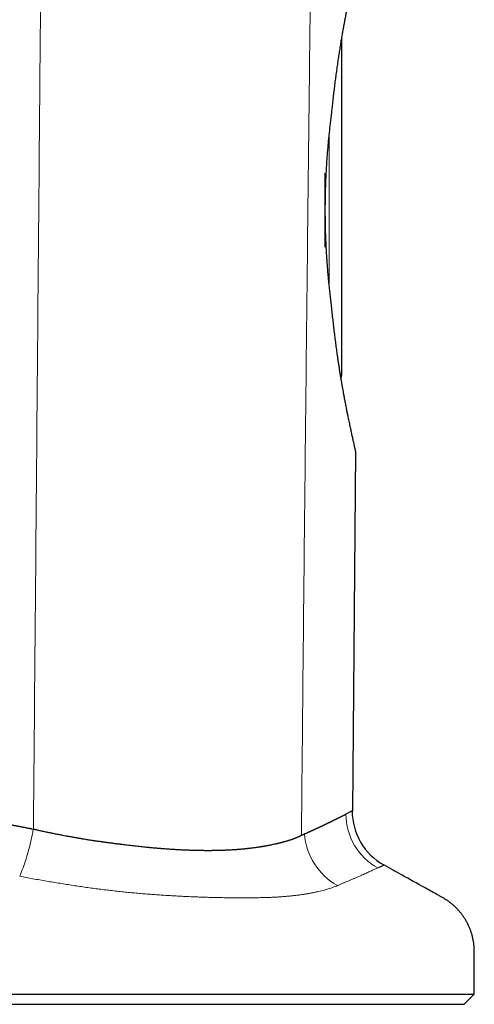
# Model space of a CAD drawing. Header units: millimetres. Extents: x 8 to 573, y 12 to 528.
# Tile 96 of 99: x 439 to 461, y 323 to 371. Entities that reach past the tile are written whole.
import ezdxf

# ---------------------------------------------------------------- set-up
doc = ezdxf.new("R2010")
doc.units = ezdxf.units.MM

msp = doc.modelspace()

# ---------------------------------------------------------------- linework, layer by layer
at = {"color": 7, "linetype": 'Continuous', "lineweight": 30}
for p, q in [((454.906, 369.787), (454.906, 353.399)), ((454.106, 363.237), (454.106, 359.644)), ((455.593, 349.676), (455.441, 332.222)), ((439.846, 331.347), (439.921, 331.331)), ((452.96, 331.03), (453.001, 331.049)), ((409.873, 323.308), (461.373, 323.308)), ((460.873, 322.808), (461.373, 323.308)), ((410.373, 322.808), (460.873, 322.808))]:
    msp.add_line(p, q, dxfattribs=at)
at = {"color": 8, "linetype": 'Continuous', "lineweight": 0}
msp.add_line((454.306, 357.684), (454.306, 365.185), dxfattribs=at)
at = {"color": 7, "linetype": 'Continuous', "lineweight": 30}
for centre, radius, start, end in [((454.306, 353.399), 0.6, 343.1315, 0), ((458.431, 332.207), 3, 179.8172, 240.9357)]:
    msp.add_arc(centre, radius, start, end, dxfattribs=at)
at = {"color": 8, "linetype": 'Continuous', "lineweight": 0}
for centre, radius, start, end in [((458.147, 332.084), 3.024, 180.4628, 240.8802), ((429.629, 333.04), 10.422, 337.4079, 350.575), ((456.266, 331.342), 3.168, 184.438, 240.5765)]:
    msp.add_arc(centre, radius, start, end, dxfattribs=at)
for points, knots in [([(440.635, 414.604), (440.616, 412.383), (440.577, 407.94), (440.52, 401.277), (440.462, 394.615), (440.405, 387.952), (440.349, 381.289), (440.292, 374.627), (440.228, 367.132), (440.157, 358.806), (440.079, 349.647), (440, 340.488), (439.947, 334.383), (439.921, 331.331)], [0, 0, 0, 0, 0.080018, 0.160033, 0.240044, 0.320055, 0.400065, 0.480074, 0.560075, 0.670068, 0.780058, 0.890045, 1, 1, 1, 1]), ([(453.845, 414.534), (453.83, 412.788), (453.799, 409.296), (453.749, 404.059), (453.697, 398.821), (453.643, 393.584), (453.59, 388.721), (453.539, 384.231), (453.49, 380.116), (453.441, 376.001), (453.393, 371.886), (453.334, 366.694), (453.263, 360.423), (453.184, 353.075), (453.106, 345.727), (453.032, 338.378), (452.984, 333.48), (452.96, 331.031)], [0, 0, 0, 0, 0.062723, 0.125444, 0.188164, 0.250884, 0.313605, 0.362887, 0.412169, 0.461452, 0.510733, 0.560012, 0.64801, 0.736008, 0.824011, 0.912012, 1, 1, 1, 1]), ([(456.974, 329.585), (456.973, 329.584), (456.971, 329.583), (456.959, 329.576), (456.944, 329.567), (456.926, 329.557), (456.905, 329.546), (456.879, 329.533), (456.848, 329.517), (456.813, 329.501), (456.772, 329.483), (456.726, 329.464), (456.692, 329.449), (456.675, 329.442)], [0, 0, 0, 0, 0.124632, 0.2492638, 0.3324399, 0.4156186, 0.4987945, 0.5822686, 0.6657457, 0.7492194, 0.8328113, 0.916407, 1, 1, 1, 1]), ([(456.675, 329.442), (456.653, 329.433), (456.609, 329.414), (456.536, 329.382), (456.457, 329.348), (456.373, 329.309), (456.284, 329.268), (456.188, 329.224), (456.088, 329.177), (455.981, 329.126), (455.867, 329.074), (455.745, 329.02), (455.616, 328.964), (455.487, 328.909), (455.361, 328.856), (455.239, 328.805), (455.113, 328.752), (454.982, 328.697), (454.848, 328.641), (454.756, 328.602), (454.71, 328.583)], [0, 0, 0, 0, 0.058558, 0.117118, 0.175676, 0.234322, 0.29297, 0.351616, 0.410544, 0.469475, 0.528402, 0.587445, 0.646492, 0.705536, 0.754586, 0.803638, 0.852689, 0.901792, 0.950897, 1, 1, 1, 1]), ([(448.99, 327.997), (448.99, 327.997), (448.903, 327.999), (448.728, 328.003), (448.461, 328.011), (448.192, 328.019), (447.92, 328.029), (447.644, 328.041), (447.364, 328.053), (447.082, 328.067), (446.796, 328.082), (446.504, 328.099), (446.208, 328.118), (445.91, 328.137), (445.609, 328.159), (445.305, 328.182), (444.997, 328.209), (444.687, 328.237), (444.377, 328.268), (444.065, 328.301), (443.753, 328.336), (443.44, 328.373), (443.125, 328.413), (442.809, 328.454), (442.491, 328.498), (442.173, 328.543), (441.852, 328.591), (441.528, 328.641), (441.202, 328.693), (440.876, 328.746), (440.55, 328.801), (440.224, 328.858), (439.899, 328.916), (439.574, 328.975), (439.359, 329.016), (439.251, 329.036)], [0, 0, 0, 0, 0.000006, 0.030051, 0.060102, 0.090153, 0.120198, 0.15045, 0.180707, 0.210965, 0.241216, 0.272173, 0.303138, 0.334101, 0.365057, 0.396314, 0.427584, 0.458854, 0.490112, 0.521202, 0.552302, 0.583403, 0.614494, 0.645914, 0.677343, 0.708774, 0.740195, 0.772533, 0.804881, 0.837229, 0.869568, 0.902172, 0.934784, 0.967396, 1, 1, 1, 1]), ([(454.71, 328.583), (454.676, 328.569), (454.609, 328.541), (454.501, 328.5), (454.388, 328.461), (454.269, 328.423), (454.145, 328.386), (454.015, 328.35), (453.879, 328.315), (453.736, 328.281), (453.587, 328.249), (453.43, 328.218), (453.268, 328.189), (453.098, 328.161), (452.922, 328.136), (452.739, 328.112), (452.551, 328.09), (452.356, 328.07), (452.156, 328.052), (451.95, 328.037), (451.738, 328.024), (451.521, 328.013), (451.298, 328.004), (451.146, 327.999), (451.069, 327.997), (451.069, 327.997)], [0, 0, 0, 0, 0.0444449, 0.0888985, 0.133352, 0.1777967, 0.2225326, 0.2672782, 0.3120231, 0.3567579, 0.4025348, 0.448324, 0.4941124, 0.5398881, 0.5860935, 0.6323136, 0.6785327, 0.7247368, 0.7705855, 0.8164657, 0.8623623, 0.9082596, 0.9541414, 0.9999911, 1, 1, 1, 1]), ([(451.069, 327.997), (451.069, 327.997), (450.987, 327.996), (450.822, 327.995), (450.572, 327.993), (450.317, 327.992), (450.059, 327.991), (449.797, 327.992), (449.532, 327.993), (449.263, 327.995), (449.081, 327.996), (448.99, 327.997), (448.99, 327.997)], [0, 0, 0, 0, 0.000023, 0.124696, 0.249388, 0.37408, 0.498753, 0.624049, 0.749365, 0.87468, 0.999977, 1, 1, 1, 1])]:
    msp.add_open_spline(points, degree=3, knots=knots, dxfattribs=at)
at = {"color": 7, "linetype": 'Continuous', "lineweight": 30}
for points, knots in [([(455.806, 374.059), (455.806, 374.058), (455.806, 374.057), (455.803, 374.046), (455.8, 374.03), (455.795, 374.007), (455.788, 373.977), (455.779, 373.941), (455.769, 373.898), (455.758, 373.848), (455.744, 373.79), (455.729, 373.724), (455.712, 373.651), (455.693, 373.572), (455.673, 373.488), (455.652, 373.4), (455.63, 373.305), (455.606, 373.204), (455.581, 373.097), (455.554, 372.984), (455.526, 372.867), (455.497, 372.743), (455.467, 372.611), (455.435, 372.472), (455.402, 372.328), (455.369, 372.176), (455.335, 372.018), (455.299, 371.853), (455.264, 371.683), (455.227, 371.508), (455.191, 371.327), (455.154, 371.142), (455.117, 370.95), (455.079, 370.754), (455.042, 370.553), (455.004, 370.347), (454.967, 370.137), (454.927, 369.912), (454.886, 369.669), (454.843, 369.41), (454.801, 369.145), (454.76, 368.875), (454.719, 368.6), (454.679, 368.322), (454.64, 368.041), (454.602, 367.753), (454.564, 367.457), (454.527, 367.152), (454.491, 366.843), (454.459, 366.554), (454.431, 366.284), (454.414, 366.118), (454.406, 366.035)], [0, 0, 0, 0, 0.0179676, 0.0359351, 0.053957, 0.071979, 0.0901052, 0.1082457, 0.1260969, 0.1439616, 0.1628523, 0.181743, 0.2006983, 0.2196536, 0.2376212, 0.2555888, 0.2736101, 0.2916314, 0.3097529, 0.3278875, 0.345738, 0.3636002, 0.3823947, 0.4011893, 0.4200281, 0.4388668, 0.4583938, 0.4779236, 0.4974507, 0.5170782, 0.5367085, 0.5563361, 0.57626, 0.5961866, 0.6161106, 0.636129, 0.6561499, 0.6761684, 0.6995838, 0.7229993, 0.7464768, 0.7699543, 0.7935473, 0.8171554, 0.8404373, 0.863734, 0.8881532, 0.9125725, 0.9370565, 0.9615405, 0.9807665, 1, 1, 1, 1]), ([(454.406, 366.035), (454.395, 365.947), (454.373, 365.772), (454.341, 365.504), (454.311, 365.234), (454.283, 364.961), (454.256, 364.686), (454.231, 364.406), (454.209, 364.121), (454.188, 363.831), (454.169, 363.54), (454.153, 363.247), (454.139, 362.953), (454.127, 362.66), (454.118, 362.37), (454.112, 362.082), (454.108, 361.793), (454.106, 361.505), (454.107, 361.216), (454.11, 360.925), (454.115, 360.632), (454.123, 360.337), (454.134, 360.043), (454.147, 359.751), (454.162, 359.46), (454.18, 359.166), (454.2, 358.87), (454.223, 358.571), (454.248, 358.275), (454.276, 357.98), (454.305, 357.688), (454.337, 357.398), (454.371, 357.111), (454.394, 356.924), (454.406, 356.83)], [0, 0, 0, 0, 0.030213, 0.060449, 0.090695, 0.120942, 0.151177, 0.181389, 0.212462, 0.24356, 0.274671, 0.305782, 0.33688, 0.367952, 0.398172, 0.428417, 0.458673, 0.488929, 0.519173, 0.549394, 0.580512, 0.611655, 0.642812, 0.673969, 0.705113, 0.736231, 0.76896, 0.801703, 0.834447, 0.867176, 0.900374, 0.933588, 0.966801, 1, 1, 1, 1]), ([(454.406, 356.83), (454.417, 356.722), (454.438, 356.507), (454.472, 356.189), (454.507, 355.874), (454.543, 355.563), (454.581, 355.256), (454.62, 354.954), (454.66, 354.659), (454.697, 354.399), (454.731, 354.171), (454.76, 353.974), (454.79, 353.78), (454.82, 353.588), (454.851, 353.399), (454.881, 353.218), (454.911, 353.043), (454.94, 352.876), (454.969, 352.711), (454.998, 352.549), (455.026, 352.391), (455.053, 352.248), (455.077, 352.121), (455.098, 352.008), (455.12, 351.897), (455.141, 351.789), (455.162, 351.684), (455.182, 351.581), (455.203, 351.481), (455.225, 351.369), (455.251, 351.246), (455.279, 351.114), (455.306, 350.987), (455.332, 350.865), (455.357, 350.747), (455.382, 350.635), (455.405, 350.528), (455.428, 350.427), (455.449, 350.331), (455.469, 350.241), (455.487, 350.158), (455.504, 350.081), (455.52, 350.011), (455.534, 349.946), (455.547, 349.887), (455.559, 349.835), (455.569, 349.789), (455.577, 349.75), (455.584, 349.717), (455.59, 349.693), (455.593, 349.678), (455.593, 349.677), (455.593, 349.676)], [0, 0, 0, 0, 0.027402, 0.054805, 0.082289, 0.109773, 0.137415, 0.165078, 0.192306, 0.219554, 0.238762, 0.257971, 0.277178, 0.296456, 0.315735, 0.335012, 0.353066, 0.371122, 0.389176, 0.407293, 0.425413, 0.443531, 0.457215, 0.470899, 0.484596, 0.498293, 0.511733, 0.525173, 0.538627, 0.55208, 0.571315, 0.590553, 0.609787, 0.629124, 0.648463, 0.6678, 0.687363, 0.706926, 0.726545, 0.746165, 0.765894, 0.785639, 0.805081, 0.824539, 0.845083, 0.865628, 0.886244, 0.90686, 0.930093, 0.953326, 0.976663, 1, 1, 1, 1]), ([(417.674, 332.085), (417.68, 332.086), (417.693, 332.09), (417.715, 332.095), (417.739, 332.1), (417.765, 332.106), (417.796, 332.114), (417.829, 332.121), (417.862, 332.128), (417.89, 332.135), (417.912, 332.14), (417.927, 332.143), (417.94, 332.146), (417.951, 332.148), (417.963, 332.151), (417.977, 332.154), (417.992, 332.158), (418.009, 332.162), (418.036, 332.167), (418.074, 332.176), (418.12, 332.186), (418.163, 332.196), (418.201, 332.204), (418.237, 332.212), (418.267, 332.218), (418.29, 332.223), (418.307, 332.227), (418.324, 332.23), (418.341, 332.234), (418.362, 332.238), (418.387, 332.243), (418.414, 332.249), (418.441, 332.255), (418.469, 332.261), (418.497, 332.267), (418.535, 332.274), (418.579, 332.283), (418.631, 332.294), (418.683, 332.304), (418.729, 332.313), (418.767, 332.321), (418.796, 332.326), (418.824, 332.332), (418.852, 332.337), (418.882, 332.343), (418.912, 332.349), (418.943, 332.355), (418.973, 332.361), (419.001, 332.366), (419.025, 332.371), (419.048, 332.375), (419.072, 332.38), (419.103, 332.385), (419.14, 332.392), (419.18, 332.399), (419.218, 332.406), (419.252, 332.412), (419.282, 332.418), (419.309, 332.423), (419.332, 332.427), (419.352, 332.43), (419.374, 332.434), (419.398, 332.438), (419.421, 332.442), (419.446, 332.447), (419.476, 332.452), (419.509, 332.458), (419.544, 332.464), (419.578, 332.47), (419.609, 332.475), (419.637, 332.48), (419.662, 332.484), (419.686, 332.488), (419.711, 332.492), (419.735, 332.496), (419.758, 332.5), (419.78, 332.503), (419.803, 332.507), (419.832, 332.512), (419.864, 332.517), (419.899, 332.523), (419.939, 332.529), (419.981, 332.536), (420.023, 332.542), (420.063, 332.549), (420.102, 332.555), (420.144, 332.561), (420.175, 332.566), (420.196, 332.569), (420.206, 332.571), (420.216, 332.572), (420.228, 332.574), (420.247, 332.577), (420.272, 332.58), (420.299, 332.584), (420.322, 332.588), (420.342, 332.591), (420.359, 332.593), (420.376, 332.596), (420.397, 332.599), (420.42, 332.602), (420.447, 332.606), (420.476, 332.61), (420.511, 332.615), (420.55, 332.62), (420.59, 332.626), (420.625, 332.631), (420.658, 332.635), (420.693, 332.64), (420.731, 332.645), (420.772, 332.651), (420.816, 332.657), (420.858, 332.662), (420.896, 332.667), (420.926, 332.671), (420.954, 332.675), (420.981, 332.678), (421.011, 332.682), (421.042, 332.686), (421.074, 332.69), (421.117, 332.695), (421.173, 332.702), (421.23, 332.709), (421.275, 332.715), (421.307, 332.718), (421.341, 332.722), (421.374, 332.726), (421.4, 332.729), (421.421, 332.732), (421.44, 332.734), (421.463, 332.736), (421.493, 332.74), (421.527, 332.744), (421.562, 332.747), (421.594, 332.751), (421.622, 332.754), (421.647, 332.757), (421.671, 332.759), (421.692, 332.762), (421.716, 332.764), (421.747, 332.767), (421.785, 332.771), (421.823, 332.776), (421.857, 332.779), (421.887, 332.782), (421.917, 332.785), (421.949, 332.789), (421.98, 332.792), (422.01, 332.795), (422.041, 332.798), (422.076, 332.801), (422.108, 332.804), (422.135, 332.807), (422.155, 332.808), (422.173, 332.81), (422.191, 332.812), (422.208, 332.813), (422.229, 332.815), (422.254, 332.818), (422.282, 332.82), (422.313, 332.823), (422.35, 332.827), (422.39, 332.83), (422.431, 332.834), (422.482, 332.838), (422.547, 332.844), (422.627, 332.851), (422.709, 332.857), (422.792, 332.864), (422.873, 332.87), (422.936, 332.875), (422.981, 332.878), (423.012, 332.88), (423.046, 332.883), (423.084, 332.885), (423.125, 332.888), (423.167, 332.891), (423.21, 332.894), (423.253, 332.897), (423.298, 332.9), (423.342, 332.903), (423.387, 332.906), (423.43, 332.908), (423.468, 332.91), (423.504, 332.913), (423.543, 332.915), (423.584, 332.917), (423.626, 332.92), (423.665, 332.922), (423.701, 332.924), (423.732, 332.926), (423.759, 332.927), (423.784, 332.929), (423.809, 332.93), (423.837, 332.931), (423.87, 332.933), (423.908, 332.935), (423.956, 332.937), (424.008, 332.94), (424.061, 332.943), (424.106, 332.945), (424.147, 332.946), (424.187, 332.948), (424.228, 332.95), (424.266, 332.951), (424.305, 332.953), (424.347, 332.954), (424.394, 332.956), (424.446, 332.958), (424.499, 332.96), (424.551, 332.962), (424.589, 332.963), (424.619, 332.964), (424.643, 332.965), (424.666, 332.965), (424.688, 332.966), (424.708, 332.967), (424.729, 332.968), (424.755, 332.968), (424.784, 332.969), (424.82, 332.97), (424.858, 332.971), (424.897, 332.972), (424.93, 332.973), (424.952, 332.973), (424.969, 332.974), (424.989, 332.974), (425.037, 332.975), (425.105, 332.977), (425.188, 332.978), (425.261, 332.98), (425.332, 332.981), (425.403, 332.982), (425.477, 332.983), (425.592, 332.984), (425.751, 332.985), (425.949, 332.985), (426.153, 332.985), (426.348, 332.983), (426.546, 332.981), (426.703, 332.978), (426.837, 332.976), (426.924, 332.974), (427.003, 332.972), (427.073, 332.97), (427.149, 332.968), (427.227, 332.966), (427.292, 332.964), (427.349, 332.962), (427.403, 332.96), (427.462, 332.959), (427.507, 332.957), (427.538, 332.956), (427.554, 332.955), (427.571, 332.955), (427.592, 332.954), (427.617, 332.953), (427.645, 332.952), (427.676, 332.951), (427.699, 332.95), (427.714, 332.949), (427.718, 332.949), (427.722, 332.949), (427.727, 332.949), (427.732, 332.948), (427.738, 332.948), (427.748, 332.948), (427.764, 332.947), (427.789, 332.946), (427.818, 332.945), (427.854, 332.943), (427.886, 332.942), (427.914, 332.941), (427.935, 332.94), (427.954, 332.939), (427.97, 332.938), (427.985, 332.937), (427.997, 332.937), (428.007, 332.936), (428.054, 332.934), (428.138, 332.93), (428.244, 332.925), (428.334, 332.92), (428.405, 332.917), (428.476, 332.913), (428.549, 332.909), (428.625, 332.904), (428.692, 332.9), (428.748, 332.897), (428.794, 332.894), (428.84, 332.891), (428.889, 332.888), (428.936, 332.885), (428.981, 332.882), (429.024, 332.879), (429.066, 332.876), (429.103, 332.874), (429.132, 332.872), (429.157, 332.87), (429.179, 332.869), (429.202, 332.867), (429.223, 332.866), (429.241, 332.864), (429.258, 332.863), (429.275, 332.862), (429.294, 332.861), (429.312, 332.859), (429.331, 332.858), (429.349, 332.857), (429.371, 332.855), (429.399, 332.853), (429.43, 332.851), (429.469, 332.848), (429.507, 332.845), (429.543, 332.842), (429.574, 332.84), (429.609, 332.837), (429.648, 332.834), (429.693, 332.831), (429.74, 332.827), (429.784, 332.823), (429.821, 332.821), (429.85, 332.818), (429.872, 332.816), (429.895, 332.815), (429.945, 332.811), (430.026, 332.804), (430.136, 332.794), (430.251, 332.784), (430.372, 332.773), (430.497, 332.762), (430.598, 332.753), (430.672, 332.745), (430.717, 332.741), (430.763, 332.737), (430.809, 332.732), (430.855, 332.728), (430.943, 332.719), (431.088, 332.704), (431.267, 332.686), (431.45, 332.666), (431.623, 332.648), (431.804, 332.627), (431.986, 332.606), (432.165, 332.586), (432.329, 332.566), (432.474, 332.549), (432.6, 332.533), (432.726, 332.517), (432.853, 332.501), (432.946, 332.489), (433.004, 332.482), (433.026, 332.479), (433.048, 332.476), (433.066, 332.474), (433.082, 332.472), (433.097, 332.47), (433.117, 332.467), (433.14, 332.464), (433.167, 332.461), (433.198, 332.457), (433.231, 332.452), (433.274, 332.447), (433.324, 332.44), (433.38, 332.433), (433.431, 332.426), (433.487, 332.418), (433.552, 332.409), (433.612, 332.401), (433.659, 332.395), (433.688, 332.391), (433.714, 332.387), (433.738, 332.384), (433.764, 332.38), (433.803, 332.375), (433.852, 332.368), (433.904, 332.361), (433.944, 332.355), (433.974, 332.351), (434.001, 332.347), (434.027, 332.343), (434.05, 332.34), (434.072, 332.337), (434.096, 332.334), (434.12, 332.33), (434.148, 332.326), (434.18, 332.322), (434.22, 332.316), (434.262, 332.31), (434.331, 332.3), (434.426, 332.286), (434.544, 332.269), (434.63, 332.256), (434.686, 332.248), (434.713, 332.244), (434.742, 332.239), (434.776, 332.234), (434.812, 332.229), (434.844, 332.224), (434.87, 332.22), (434.889, 332.217), (434.905, 332.215), (434.919, 332.213), (434.93, 332.211), (434.941, 332.209), (434.996, 332.201), (435.101, 332.185), (435.245, 332.163), (435.382, 332.141), (435.524, 332.119), (435.669, 332.096), (435.811, 332.073), (435.962, 332.048), (436.082, 332.029), (436.179, 332.013), (436.22, 332.006), (436.259, 332), (436.3, 331.993), (436.344, 331.986), (436.39, 331.978), (436.435, 331.97), (436.484, 331.962), (436.538, 331.953), (436.597, 331.943), (436.656, 331.933), (436.722, 331.922), (436.795, 331.909), (436.874, 331.896), (436.949, 331.883), (437.014, 331.872), (437.066, 331.863), (437.111, 331.855), (437.152, 331.848), (437.197, 331.84), (437.242, 331.832), (437.297, 331.822), (437.362, 331.811), (437.437, 331.798), (437.512, 331.785), (437.586, 331.771), (437.662, 331.758), (437.739, 331.744), (437.808, 331.732), (437.866, 331.721), (437.916, 331.712), (437.969, 331.702), (438.017, 331.694), (438.06, 331.686), (438.098, 331.679), (438.14, 331.671), (438.18, 331.664), (438.215, 331.657), (438.24, 331.653), (438.257, 331.65), (438.269, 331.647), (438.282, 331.645), (438.296, 331.642), (438.311, 331.64), (438.325, 331.637), (438.339, 331.634), (438.353, 331.632), (438.386, 331.626), (438.436, 331.616), (438.5, 331.605), (438.549, 331.595), (438.587, 331.588), (438.614, 331.583), (438.64, 331.579), (438.661, 331.574), (438.681, 331.571), (438.7, 331.567), (438.728, 331.562), (438.768, 331.554), (438.821, 331.544), (438.883, 331.533), (438.953, 331.519), (439.024, 331.506), (439.091, 331.493), (439.147, 331.482), (439.198, 331.472), (439.246, 331.463), (439.295, 331.454), (439.344, 331.444), (439.393, 331.435), (439.448, 331.424), (439.511, 331.412), (439.583, 331.399), (439.653, 331.385), (439.717, 331.372), (439.77, 331.362), (439.812, 331.354), (439.836, 331.349), (439.846, 331.347)], [0, 0, 0, 0, 0.001129, 0.002399, 0.003813, 0.005371, 0.007072, 0.009215, 0.0112, 0.012835, 0.014116, 0.015046, 0.015628, 0.016248, 0.016999, 0.017818, 0.018705, 0.019661, 0.020686, 0.023372, 0.026441, 0.028598, 0.030913, 0.033004, 0.034872, 0.035961, 0.036984, 0.037942, 0.038833, 0.039911, 0.041602, 0.043017, 0.044573, 0.046166, 0.047835, 0.04953, 0.052579, 0.05539, 0.058298, 0.06143, 0.063116, 0.064714, 0.066313, 0.067908, 0.069497, 0.071185, 0.073017, 0.074706, 0.076248, 0.077645, 0.078822, 0.080018, 0.081754, 0.083836, 0.086275, 0.088393, 0.090182, 0.091851, 0.093396, 0.094657, 0.095577, 0.096776, 0.098224, 0.099502, 0.100609, 0.102297, 0.10437, 0.106099, 0.107998, 0.109914, 0.111223, 0.112537, 0.113953, 0.115171, 0.116587, 0.117937, 0.118885, 0.12016, 0.121683, 0.123454, 0.12547, 0.127322, 0.129935, 0.13214, 0.134103, 0.136364, 0.13849, 0.140744, 0.14137, 0.141792, 0.142324, 0.142966, 0.143719, 0.145402, 0.146832, 0.148077, 0.149137, 0.149888, 0.150828, 0.15189, 0.153124, 0.154531, 0.156109, 0.157722, 0.160113, 0.162199, 0.16398, 0.165593, 0.167447, 0.169478, 0.171555, 0.173929, 0.176246, 0.178205, 0.179802, 0.180958, 0.182453, 0.184007, 0.185618, 0.187289, 0.188915, 0.192325, 0.195972, 0.197591, 0.199253, 0.200958, 0.202708, 0.204294, 0.20503, 0.205936, 0.207136, 0.208632, 0.210423, 0.21238, 0.213887, 0.21529, 0.216587, 0.217777, 0.21886, 0.219839, 0.221367, 0.2236, 0.225534, 0.227169, 0.228634, 0.230124, 0.231746, 0.233373, 0.234817, 0.236222, 0.237977, 0.240103, 0.241039, 0.242033, 0.243083, 0.243737, 0.244615, 0.245663, 0.246883, 0.248276, 0.249842, 0.251513, 0.253767, 0.255804, 0.25762, 0.26138, 0.265331, 0.269397, 0.273503, 0.277449, 0.281228, 0.282728, 0.284112, 0.285729, 0.287575, 0.289651, 0.291727, 0.293611, 0.295943, 0.297963, 0.300053, 0.302389, 0.304436, 0.306271, 0.30781, 0.309657, 0.311814, 0.313731, 0.31566, 0.317372, 0.318864, 0.320135, 0.321245, 0.322353, 0.323696, 0.32527, 0.327075, 0.329114, 0.332031, 0.334536, 0.336624, 0.338439, 0.340332, 0.342231, 0.344137, 0.34568, 0.347742, 0.350099, 0.352254, 0.355038, 0.357502, 0.359528, 0.360429, 0.361722, 0.362813, 0.363699, 0.364698, 0.365664, 0.366596, 0.368349, 0.369762, 0.371537, 0.373677, 0.375206, 0.376037, 0.376717, 0.377623, 0.378759, 0.383367, 0.387036, 0.390294, 0.393458, 0.396761, 0.400142, 0.4036, 0.41242, 0.421951, 0.430573, 0.440024, 0.448372, 0.457229, 0.461044, 0.466337, 0.468807, 0.471729, 0.475534, 0.47898, 0.482062, 0.484189, 0.486609, 0.489211, 0.491907, 0.492644, 0.493255, 0.494021, 0.494941, 0.496014, 0.497241, 0.498623, 0.500165, 0.500324, 0.500501, 0.500697, 0.500912, 0.501146, 0.501399, 0.50167, 0.502514, 0.503501, 0.504864, 0.506431, 0.508115, 0.509138, 0.510064, 0.510892, 0.511622, 0.512255, 0.51279, 0.513228, 0.513593, 0.518853, 0.52428, 0.527505, 0.530527, 0.533581, 0.536728, 0.540014, 0.543474, 0.54549, 0.547274, 0.549383, 0.551513, 0.553642, 0.5554, 0.557399, 0.559198, 0.56079, 0.562179, 0.56293, 0.564036, 0.565027, 0.5659, 0.566657, 0.567373, 0.568106, 0.568911, 0.569809, 0.570451, 0.57123, 0.572187, 0.573346, 0.574709, 0.576274, 0.57833, 0.57957, 0.580883, 0.58237, 0.584034, 0.585871, 0.588122, 0.590008, 0.591572, 0.592812, 0.593732, 0.594444, 0.595658, 0.600137, 0.604822, 0.609701, 0.614784, 0.620096, 0.625638, 0.62755, 0.629466, 0.631395, 0.633335, 0.635284, 0.637244, 0.644417, 0.653545, 0.659839, 0.667325, 0.675293, 0.682413, 0.69013, 0.697599, 0.702797, 0.708095, 0.713222, 0.718512, 0.723776, 0.724707, 0.725639, 0.726569, 0.727348, 0.727874, 0.72852, 0.729284, 0.73026, 0.731377, 0.732637, 0.734043, 0.735443, 0.737957, 0.740244, 0.742299, 0.74427, 0.747118, 0.750338, 0.751605, 0.752816, 0.753905, 0.754867, 0.755704, 0.757127, 0.759608, 0.761763, 0.76345, 0.764498, 0.765552, 0.766767, 0.767634, 0.768409, 0.769401, 0.770577, 0.771333, 0.772817, 0.774457, 0.77623, 0.77797, 0.7829, 0.787783, 0.7924, 0.793438, 0.794549, 0.795734, 0.796996, 0.798628, 0.800106, 0.800975, 0.801741, 0.802403, 0.80296, 0.803408, 0.803746, 0.804276, 0.810143, 0.816437, 0.821755, 0.826767, 0.833626, 0.839417, 0.843834, 0.851966, 0.853882, 0.855532, 0.856921, 0.858623, 0.860437, 0.862252, 0.864072, 0.8659, 0.868214, 0.870551, 0.872916, 0.875409, 0.878396, 0.881799, 0.884813, 0.88743, 0.889649, 0.891024, 0.892817, 0.894616, 0.896423, 0.898237, 0.901205, 0.904206, 0.90721, 0.910161, 0.91313, 0.916332, 0.919325, 0.921402, 0.923261, 0.925345, 0.927707, 0.929055, 0.930479, 0.932258, 0.933981, 0.935362, 0.936395, 0.936981, 0.937335, 0.937912, 0.938484, 0.939053, 0.939616, 0.940175, 0.940729, 0.941277, 0.944194, 0.946644, 0.948939, 0.950054, 0.951134, 0.952181, 0.953099, 0.953739, 0.954489, 0.955347, 0.957141, 0.95926, 0.961703, 0.964478, 0.967618, 0.970186, 0.97239, 0.974314, 0.976239, 0.97817, 0.980108, 0.98205, 0.983978, 0.986745, 0.989467, 0.992501, 0.995069, 0.997165, 0.998802, 1, 1, 1, 1]), ([(453.001, 331.049), (453.005, 331.051), (453.015, 331.056), (453.03, 331.063), (453.045, 331.069), (453.058, 331.075), (453.068, 331.079), (453.076, 331.083), (453.083, 331.086), (453.09, 331.089), (453.098, 331.093), (453.108, 331.097), (453.119, 331.102), (453.13, 331.107), (453.14, 331.111), (453.151, 331.116), (453.163, 331.121), (453.176, 331.127), (453.188, 331.132), (453.2, 331.138), (453.212, 331.143), (453.226, 331.149), (453.24, 331.156), (453.255, 331.162), (453.268, 331.168), (453.28, 331.174), (453.292, 331.179), (453.305, 331.185), (453.319, 331.192), (453.333, 331.198), (453.347, 331.204), (453.361, 331.21), (453.377, 331.218), (453.396, 331.226), (453.413, 331.234), (453.424, 331.239), (453.43, 331.242), (453.436, 331.244), (453.442, 331.247), (453.448, 331.25), (453.454, 331.253), (453.461, 331.256), (453.468, 331.259), (453.478, 331.263), (453.488, 331.268), (453.5, 331.274), (453.512, 331.279), (453.522, 331.284), (453.53, 331.287), (453.535, 331.289), (453.54, 331.292), (453.545, 331.294), (453.551, 331.297), (453.557, 331.3), (453.564, 331.303), (453.576, 331.308), (453.592, 331.316), (453.611, 331.324), (453.629, 331.333), (453.648, 331.341), (453.669, 331.351), (453.689, 331.36), (453.709, 331.369), (453.727, 331.378), (453.745, 331.386), (453.766, 331.396), (453.782, 331.403), (453.793, 331.408), (453.797, 331.41), (453.801, 331.412), (453.805, 331.414), (453.809, 331.416), (453.816, 331.419), (453.825, 331.423), (453.838, 331.429), (453.85, 331.435), (453.864, 331.441), (453.877, 331.448), (453.89, 331.454), (453.902, 331.459), (453.912, 331.464), (453.921, 331.468), (453.93, 331.472), (453.937, 331.476), (453.945, 331.479), (453.953, 331.483), (453.964, 331.488), (453.977, 331.494), (453.99, 331.5), (454.001, 331.506), (454.012, 331.511), (454.022, 331.516), (454.035, 331.522), (454.049, 331.528), (454.06, 331.534), (454.069, 331.538), (454.074, 331.54), (454.08, 331.543), (454.086, 331.546), (454.098, 331.552), (454.117, 331.561), (454.144, 331.573), (454.169, 331.586), (454.196, 331.598), (454.223, 331.612), (454.251, 331.625), (454.278, 331.638), (454.307, 331.652), (454.338, 331.667), (454.373, 331.684), (454.399, 331.697), (454.417, 331.706), (454.428, 331.711), (454.439, 331.717), (454.45, 331.722), (454.462, 331.728), (454.473, 331.733), (454.488, 331.741), (454.508, 331.751), (454.532, 331.763), (454.559, 331.776), (454.583, 331.788), (454.598, 331.795), (454.604, 331.798), (454.607, 331.799), (454.609, 331.8), (454.611, 331.801), (454.613, 331.802), (454.615, 331.804), (454.62, 331.806), (454.626, 331.809), (454.634, 331.813), (454.641, 331.817), (454.649, 331.82), (454.655, 331.824), (454.662, 331.827), (454.669, 331.83), (454.675, 331.833), (454.68, 331.836), (454.687, 331.84), (454.696, 331.844), (454.707, 331.849), (454.715, 331.854), (454.724, 331.858), (454.737, 331.864), (454.752, 331.872), (454.77, 331.881), (454.789, 331.89), (454.806, 331.899), (454.818, 331.905), (454.825, 331.909), (454.828, 331.91), (454.831, 331.912), (454.835, 331.914), (454.839, 331.916), (454.844, 331.918), (454.851, 331.922), (454.859, 331.926), (454.867, 331.93), (454.872, 331.932), (454.873, 331.933), (454.874, 331.934), (454.875, 331.934), (454.876, 331.935), (454.878, 331.936), (454.882, 331.937), (454.887, 331.94), (454.892, 331.943), (454.899, 331.946), (454.906, 331.95), (454.914, 331.954), (454.921, 331.957), (454.929, 331.961), (454.936, 331.965), (454.944, 331.969), (454.951, 331.972), (454.957, 331.975), (454.963, 331.979), (454.979, 331.986), (454.993, 331.994), (455.006, 332), (455.01, 332.002), (455.015, 332.005), (455.019, 332.007), (455.022, 332.008), (455.024, 332.01), (455.026, 332.011), (455.028, 332.012), (455.031, 332.013), (455.034, 332.014), (455.037, 332.016), (455.039, 332.017), (455.043, 332.019), (455.048, 332.021), (455.053, 332.024), (455.058, 332.027), (455.064, 332.03), (455.069, 332.033), (455.075, 332.035), (455.079, 332.038), (455.084, 332.04), (455.088, 332.042), (455.092, 332.044), (455.096, 332.046), (455.1, 332.048), (455.105, 332.051), (455.11, 332.053), (455.114, 332.055), (455.118, 332.057), (455.12, 332.059), (455.122, 332.059), (455.123, 332.06)], [0, 0, 0, 0, 0.004233, 0.009361, 0.015383, 0.018859, 0.021997, 0.02474, 0.027089, 0.029044, 0.031226, 0.035286, 0.03911, 0.042623, 0.045825, 0.049337, 0.053788, 0.05808, 0.062215, 0.06601, 0.07018, 0.074675, 0.079795, 0.085041, 0.089347, 0.093099, 0.09745, 0.102227, 0.10703, 0.111858, 0.116712, 0.121593, 0.126202, 0.13364, 0.141983, 0.14398, 0.146023, 0.148111, 0.150245, 0.152424, 0.154648, 0.156667, 0.1596, 0.162975, 0.166794, 0.171055, 0.175677, 0.179782, 0.181923, 0.183858, 0.185588, 0.187111, 0.189467, 0.192099, 0.194647, 0.197112, 0.205237, 0.2123, 0.218305, 0.225772, 0.233464, 0.241762, 0.249069, 0.255408, 0.262556, 0.270616, 0.279587, 0.281632, 0.283038, 0.284533, 0.286117, 0.28779, 0.289552, 0.294059, 0.299061, 0.303946, 0.309224, 0.31489, 0.320342, 0.324837, 0.328979, 0.332768, 0.336204, 0.33929, 0.342024, 0.345368, 0.349985, 0.355743, 0.361047, 0.365896, 0.370292, 0.374236, 0.379146, 0.385819, 0.392117, 0.394126, 0.396373, 0.398984, 0.401672, 0.403818, 0.415133, 0.426487, 0.438737, 0.449389, 0.462348, 0.475515, 0.48763, 0.499681, 0.516151, 0.532572, 0.548941, 0.554441, 0.559937, 0.565449, 0.570975, 0.576668, 0.582849, 0.588347, 0.600321, 0.613174, 0.626255, 0.643343, 0.650794, 0.651961, 0.653126, 0.654291, 0.655455, 0.656184, 0.657603, 0.659999, 0.663372, 0.667719, 0.673041, 0.676454, 0.680174, 0.6842, 0.688204, 0.69134, 0.694352, 0.697238, 0.703909, 0.709801, 0.714914, 0.719586, 0.725697, 0.736561, 0.747361, 0.758944, 0.769951, 0.780021, 0.78189, 0.783483, 0.785455, 0.787806, 0.790535, 0.793642, 0.797128, 0.803234, 0.810237, 0.812219, 0.812859, 0.813439, 0.814079, 0.81478, 0.81554, 0.818224, 0.821463, 0.825259, 0.82961, 0.834517, 0.839978, 0.8454, 0.849884, 0.855533, 0.860802, 0.865693, 0.870206, 0.874341, 0.879228, 0.903094, 0.905532, 0.909222, 0.912824, 0.915831, 0.918245, 0.920065, 0.921292, 0.922381, 0.924735, 0.927043, 0.929306, 0.931523, 0.933694, 0.938067, 0.941954, 0.946183, 0.950753, 0.955664, 0.95938, 0.963271, 0.967335, 0.970502, 0.973489, 0.976855, 0.980599, 0.984365, 0.988789, 0.992565, 0.995691, 0.99817, 1, 1, 1, 1]), ([(455.441, 332.222), (455.44, 332.222), (455.439, 332.221), (455.427, 332.215), (455.407, 332.205), (455.379, 332.191), (455.344, 332.173), (455.301, 332.15), (455.25, 332.124), (455.191, 332.095), (455.146, 332.071), (455.123, 332.06)], [0, 0, 0, 0, 0.1128409, 0.2251713, 0.3370208, 0.4484199, 0.5598776, 0.6697209, 0.7796687, 0.8897516, 1, 1, 1, 1]), ([(439.921, 331.331), (439.95, 331.325), (440.006, 331.313), (440.089, 331.295), (440.171, 331.277), (440.258, 331.257), (440.355, 331.236), (440.453, 331.215), (440.541, 331.197), (440.625, 331.179), (440.707, 331.162), (440.796, 331.144), (440.883, 331.127), (440.975, 331.108), (441.069, 331.09), (441.189, 331.066), (441.327, 331.039), (441.486, 331.009), (441.647, 330.979), (441.817, 330.949), (441.988, 330.918), (442.126, 330.894), (442.231, 330.877), (442.309, 330.863), (442.401, 330.848), (442.496, 330.833), (442.59, 330.817), (442.668, 330.805), (442.743, 330.793), (442.815, 330.783), (442.883, 330.773), (442.955, 330.763), (443.039, 330.751), (443.128, 330.739), (443.207, 330.728), (443.272, 330.719), (443.333, 330.71), (443.387, 330.703), (443.438, 330.696), (443.489, 330.689), (443.556, 330.68), (443.625, 330.671), (443.69, 330.662), (443.751, 330.654), (443.828, 330.644), (443.914, 330.633), (443.995, 330.622), (444.061, 330.614), (444.115, 330.607), (444.154, 330.602), (444.181, 330.598), (444.198, 330.596), (444.211, 330.595), (444.224, 330.593), (444.316, 330.582), (444.456, 330.565), (444.64, 330.543), (444.786, 330.526), (444.929, 330.51), (445.069, 330.495), (445.208, 330.48), (445.341, 330.466), (445.45, 330.455), (445.539, 330.447), (445.618, 330.439), (445.703, 330.431), (445.785, 330.424), (445.852, 330.418), (445.908, 330.413), (445.961, 330.409), (446.015, 330.404), (446.07, 330.4), (446.121, 330.395), (446.172, 330.391), (446.234, 330.387), (446.32, 330.38), (446.424, 330.372), (446.521, 330.365), (446.607, 330.36), (446.691, 330.354), (446.78, 330.349), (446.869, 330.344), (446.997, 330.336), (447.165, 330.328), (447.374, 330.318), (447.577, 330.311), (447.785, 330.305), (447.989, 330.301), (448.195, 330.298), (448.361, 330.297), (448.488, 330.297), (448.576, 330.298), (448.642, 330.299), (448.687, 330.299), (448.714, 330.3), (448.743, 330.3), (448.772, 330.3), (448.803, 330.301), (448.833, 330.302), (448.864, 330.302), (448.899, 330.303), (448.944, 330.304), (449.003, 330.306), (449.068, 330.308), (449.137, 330.31), (449.2, 330.312), (449.261, 330.315), (449.33, 330.318), (449.405, 330.321), (449.487, 330.326), (449.57, 330.33), (449.651, 330.335), (449.734, 330.341), (449.807, 330.346), (449.88, 330.352), (449.946, 330.357), (450.013, 330.362), (450.063, 330.367), (450.102, 330.37), (450.135, 330.374), (450.17, 330.377), (450.203, 330.38), (450.225, 330.382), (450.242, 330.384), (450.265, 330.386), (450.297, 330.389), (450.337, 330.394), (450.375, 330.398), (450.421, 330.403), (450.477, 330.41), (450.555, 330.419), (450.643, 330.43), (450.73, 330.442), (450.809, 330.453), (450.88, 330.463), (450.934, 330.471), (450.977, 330.478), (451.016, 330.484), (451.055, 330.491), (451.093, 330.497), (451.127, 330.503), (451.161, 330.509), (451.198, 330.515), (451.236, 330.522), (451.272, 330.528), (451.306, 330.535), (451.344, 330.542), (451.397, 330.552), (451.462, 330.565), (451.545, 330.582), (451.625, 330.599), (451.693, 330.614), (451.747, 330.626), (451.788, 330.636), (451.827, 330.645), (451.86, 330.653), (451.89, 330.66), (451.918, 330.667), (451.948, 330.675), (451.973, 330.681), (451.999, 330.688), (452.028, 330.695), (452.064, 330.705), (452.105, 330.716), (452.149, 330.728), (452.19, 330.739), (452.227, 330.75), (452.264, 330.761), (452.304, 330.773), (452.347, 330.785), (452.386, 330.797), (452.426, 330.81), (452.466, 330.824), (452.503, 330.837), (452.538, 330.85), (452.569, 330.861), (452.6, 330.873), (452.629, 330.884), (452.662, 330.897), (452.697, 330.911), (452.739, 330.929), (452.779, 330.946), (452.818, 330.963), (452.856, 330.98), (452.892, 330.998), (452.928, 331.015), (452.948, 331.025), (452.96, 331.03)], [0, 0, 0, 0, 0.005541, 0.01054, 0.015705, 0.021093, 0.026948, 0.033962, 0.03946, 0.043551, 0.049607, 0.054804, 0.060388, 0.065855, 0.071878, 0.078062, 0.088231, 0.097599, 0.107523, 0.118281, 0.129238, 0.139172, 0.143853, 0.148694, 0.153685, 0.160909, 0.166411, 0.171022, 0.175499, 0.180219, 0.184328, 0.188237, 0.193444, 0.199937, 0.20473, 0.208174, 0.211935, 0.216072, 0.218349, 0.221441, 0.225494, 0.23099, 0.23419, 0.237608, 0.242486, 0.248574, 0.253583, 0.257713, 0.261069, 0.26372, 0.265043, 0.26611, 0.266925, 0.26749, 0.268563, 0.284248, 0.293994, 0.303253, 0.312003, 0.32118, 0.33005, 0.338726, 0.346684, 0.351074, 0.356056, 0.361969, 0.367669, 0.371972, 0.374979, 0.378739, 0.382343, 0.385545, 0.389507, 0.39252, 0.395584, 0.401814, 0.409499, 0.41614, 0.42126, 0.42673, 0.432986, 0.439145, 0.444731, 0.459224, 0.473213, 0.487827, 0.501564, 0.516813, 0.531279, 0.54599, 0.552772, 0.559322, 0.565441, 0.567387, 0.569421, 0.571541, 0.573748, 0.576039, 0.578414, 0.580679, 0.583015, 0.586422, 0.590911, 0.596423, 0.601395, 0.606802, 0.610968, 0.615768, 0.622703, 0.628832, 0.634978, 0.642674, 0.648258, 0.655293, 0.660483, 0.666299, 0.671763, 0.676939, 0.679087, 0.681727, 0.685208, 0.688158, 0.690011, 0.690812, 0.692756, 0.695752, 0.699234, 0.703144, 0.705798, 0.711118, 0.718211, 0.726649, 0.734648, 0.742113, 0.748697, 0.75439, 0.757337, 0.761086, 0.765541, 0.768899, 0.771965, 0.775569, 0.778767, 0.783147, 0.786208, 0.790016, 0.79356, 0.79778, 0.806101, 0.814571, 0.823157, 0.831771, 0.836487, 0.841126, 0.845695, 0.849756, 0.852349, 0.855975, 0.859551, 0.862528, 0.865003, 0.86865, 0.872963, 0.877948, 0.88369, 0.888866, 0.892998, 0.897695, 0.903274, 0.908513, 0.913779, 0.91897, 0.925155, 0.930049, 0.93449, 0.939688, 0.943425, 0.94768, 0.952004, 0.957944, 0.963729, 0.971245, 0.97615, 0.98198, 0.989519, 0.994114, 1, 1, 1, 1]), ([(461.373, 323.308), (461.373, 323.834), (461.373, 324.393), (461.373, 324.985), (461.373, 325.084), (461.373, 325.183), (461.373, 325.282), (461.373, 325.376), (461.372, 325.466), (461.367, 325.577), (461.355, 325.713), (461.333, 325.873), (461.302, 326.032), (461.262, 326.189), (461.214, 326.344), (461.157, 326.496), (461.092, 326.646), (461.019, 326.792), (460.938, 326.934), (460.851, 327.068), (460.761, 327.193), (460.667, 327.31), (460.568, 327.421), (460.465, 327.527), (460.357, 327.627), (460.245, 327.721), (460.128, 327.81), (460.008, 327.892), (459.907, 327.954), (459.823, 328.002), (459.758, 328.038), (459.69, 328.076), (459.622, 328.113), (459.374, 328.251), (458.788, 328.576), (457.928, 329.054), (457.27, 329.42), (456.974, 329.585)], [0, 0, 0, 0, 0.185009, 0.196638, 0.208267, 0.219896, 0.231525, 0.243058, 0.253124, 0.263264, 0.282034, 0.30102, 0.320196, 0.339034, 0.358003, 0.377076, 0.396228, 0.415428, 0.43465, 0.453864, 0.471447, 0.488977, 0.506433, 0.523795, 0.541043, 0.558156, 0.575387, 0.592442, 0.609304, 0.617266, 0.626384, 0.635501, 0.644618, 0.653735, 0.735139, 0.880503, 1, 1, 1, 1])]:
    msp.add_open_spline(points, degree=3, knots=knots, dxfattribs=at)

doc.saveas('drawing.dxf')
